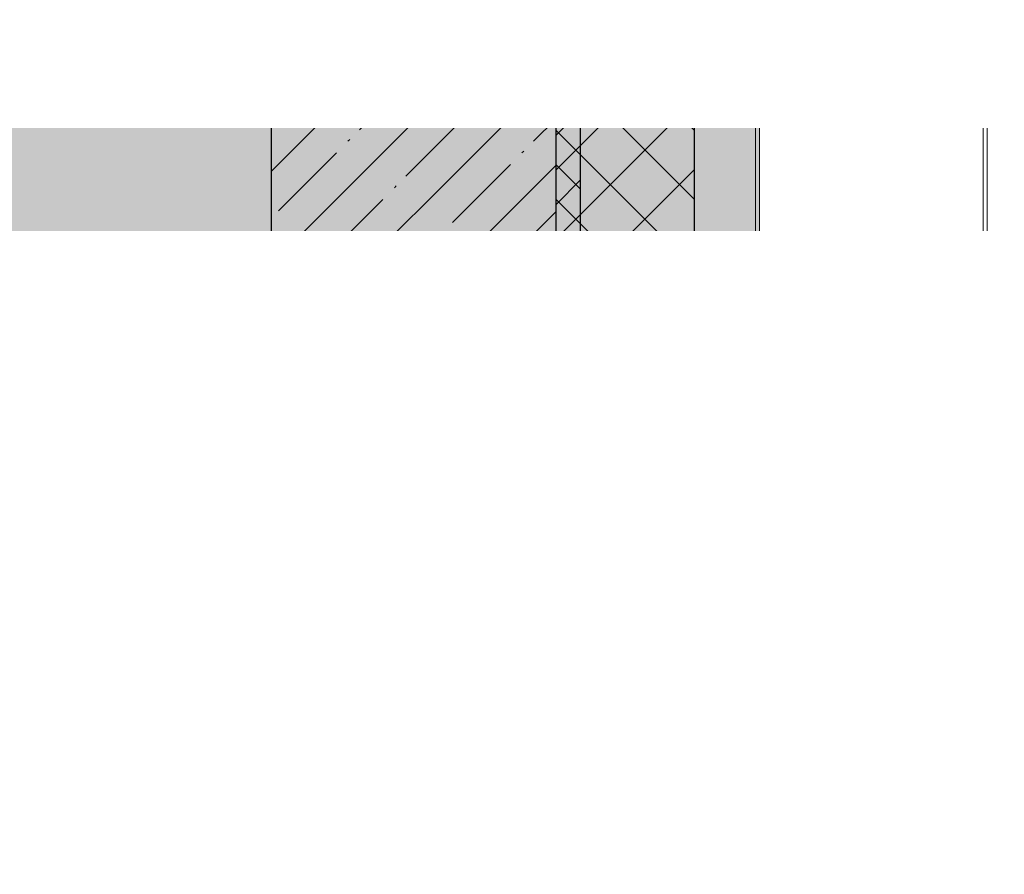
# Model space of a CAD drawing. Header units: millimetres. Extents: x -76220005 to 7466349, y -86687 to 22351.
# Tile 183 of 256: x 72969 to 74179, y -44334 to -43284. Entities that reach past the tile are written whole.
import ezdxf
from ezdxf import colors
from ezdxf.entities.mleader import LeaderData, LeaderLine
from ezdxf.math import Vec2, Vec3

# ---------------------------------------------------------------- set-up
doc = ezdxf.new("R2010")
doc.units = ezdxf.units.MM
doc.linetypes.add('DASHDOT', pattern=[25.4, 12.7, -6.35, 0, -6.35])
for name, color, linetype, lineweight in [('_0', 7, 'Continuous', 13), ('A-200-M_WALL', 7, 'Continuous', 5), ('A-200-M_WALL_PAT', 7, 'Continuous', 5), ('A-214-M_CURT_WALL', 7, 'Continuous', 5), ('A-280-M_COLUMN', 7, 'Continuous', 5), ('S-280-M_COLUMN', 7, 'Continuous', 5), ('Z-060-M_DETAIL', 7, 'Continuous', 5), ('Марки дверей', 7, 'Continuous', 9)]:
    doc.layers.add(name, color=color, linetype=linetype, lineweight=lineweight)
doc.layers.add('dim_razv', color=7, linetype='DASHDOT', lineweight=9, true_color=0x285228)
doc.layers.add('pol', color=7, linetype='Continuous', lineweight=15, true_color=0x55666d)
doc.styles.add('fl_iso paper', font='isocpeur.ttf', dxfattribs={"width": 0.8, "oblique": 10})
doc.styles.add('In tre', font='isocpeur.ttf', dxfattribs={"width": 0.8, "oblique": 10})

# ---------------------------------------------------------------- blocks, each defined once
blk = doc.blocks.new('_DOT')
at = {"color": 0, "linetype": 'ByBlock'}
blk.add_line((-0.5, 0), (-1, 0), dxfattribs=at)
at = {"color": 0, "linetype": 'ByBlock', "const_width": 0.5}
blk.add_lwpolyline([(-0.25, 0, 1), (0.25, 0, 1)], format="xyb", close=True, dxfattribs=at)
blk = doc.blocks.new('Rectangular Mullion - 50Wx250H-2623690-50_AS_Plan_10')
at = {"layer": 'Z-060-M_DETAIL'}
for p, q in [((-25, 65.2), (-25, 250)), ((-25, 250), (0, 250)), ((25, 250), (0, 250)), ((25, 65.2), (25, 250)), ((-23, 237.3), (0, 237.3)), ((-23, 237.3), (-23, 73.6)), ((-14.9, 84), (-14.9, 237.3)), ((23, 237.3), (0, 237.3)), ((14.9, 84), (14.9, 237.3)), ((23, 237.3), (23, 73.6)), ((0, 84), (-23, 84)), ((-0.5, 73.6), (-23, 73.6)), ((0, 84), (23, 84)), ((0.5, 73.6), (23, 73.6)), ((-14, 65.2), (-25, 65.2)), ((-14, 71.3), (-14, 65.2)), ((-10, 71.3), (-14, 71.3)), ((-10, 53), (-10, 71.3)), ((-7, 65.2), (-5.9, 67.3)), ((-7, 65.2), (-7, 54.7)), ((-4.1, 67.3), (-5.9, 67.3)), ((-4.1, 67.3), (-2.9, 65.1)), ((-2.9, 65.1), (-2.9, 54.6)), ((4.1, 67.3), (2.9, 65.1)), ((2.9, 65.1), (2.9, 54.6)), ((4.1, 67.3), (5.9, 67.3)), ((7, 65.2), (5.9, 67.3)), ((7, 65.2), (7, 54.7)), ((10, 71.3), (14, 71.3)), ((10, 53), (10, 71.3)), ((14, 71.3), (14, 65.2)), ((14, 65.2), (25, 65.2)), ((-8.7, 53), (-10, 53)), ((-10, 53), (-10, 17)), ((-8.7, 53), (-7, 54.7)), ((-1.3, 53), (-2.9, 54.6)), ((0, 53), (-1.3, 53)), ((0, 53), (1.3, 53)), ((1.3, 53), (2.9, 54.6)), ((8.7, 53), (7, 54.7)), ((8.7, 53), (10, 53)), ((10, 53), (10, 17)), ((-8.5, 23), (-1.5, 30)), ((-1.5, 30), (0, 30)), ((1.5, 30), (0, 30)), ((8.5, 23), (1.5, 30)), ((-23.8, 14.6), (-25, 14.2)), ((-25, 0), (-25, 14.2)), ((-22.3, 17), (-23.8, 17)), ((-23.8, 17), (-23.8, 14.6)), ((-22.5, 10.6), (-23.8, 14.6)), ((-22.3, 17), (-22.3, 16)), ((-22.3, 16), (-21.3, 16)), ((-19, 17.6), (-21.3, 16)), ((-18.4, 16.6), (-19, 17.6)), ((-7.4, 16.6), (-18.4, 16.6)), ((-12.2, 9), (-12.2, 14.8)), ((-12.2, 14.8), (0, 14.8)), ((-10, 17), (-7.5, 17)), ((-8.5, 18.5), (-8.5, 23)), ((-7.5, 18.5), (-8.5, 18.5)), ((-7.5, 17), (-7.5, 18.5)), ((-7.4, 18), (-7.4, 16.6)), ((-2.6, 18), (-7.4, 18)), ((-2.6, 18), (-2.6, 16.8)), ((-2.6, 16.8), (0, 16.8)), ((2.6, 16.8), (0, 16.8)), ((0, 14.8), (0, 16.8)), ((0, 14.8), (0, 16.8)), ((12.2, 14.8), (0, 14.8)), ((2.6, 18), (2.6, 16.8)), ((2.6, 18), (7.4, 18)), ((7.4, 18), (7.4, 16.6)), ((7.4, 16.6), (18.4, 16.6)), ((7.5, 18.5), (8.5, 18.5)), ((7.5, 17), (7.5, 18.5)), ((10, 17), (7.5, 17)), ((8.5, 18.5), (8.5, 23)), ((12.2, 9), (12.2, 14.8)), ((18.4, 16.6), (19, 17.6)), ((19, 17.6), (21.3, 16)), ((22.3, 16), (21.3, 16)), ((22.3, 17), (22.3, 16)), ((22.3, 17), (23.8, 17)), ((22.5, 10.6), (23.8, 14.6)), ((23.8, 17), (23.8, 14.6)), ((23.8, 14.6), (25, 14.2)), ((25, 0), (25, 14.2)), ((-22.5, 10.6), (-23.7, 9.9)), ((-23.7, 1.3), (-23.7, 9.9)), ((-23.7, 1.3), (-11.8, 1.3)), ((-23.2, 10.2), (-22.5, 8)), ((-22.5, 8), (-22.5, 4.5)), ((-21.3, 4.5), (-22.5, 4.5)), ((-21.3, 4.5), (-21.3, 6.5)), ((-21.3, 6.5), (-14.2, 6.5)), ((-14.2, 6.5), (-14.2, 4.5)), ((-13.2, 4.5), (-14.2, 4.5)), ((-13.2, 4.5), (-12.2, 7.2)), ((-12.7, 7.6), (-11.3, 11.4)), ((-12.7, 7.6), (-11.8, 6.9)), ((-11.8, 1.3), (-11.8, 6.9)), ((-10.5, 11.2), (-11.3, 11.4)), ((-10.5, 1.5), (-10.5, 11.2)), ((-4.8, 1.5), (-10.5, 1.5)), ((0, 8), (-4.8, 8)), ((-4.8, 1.5), (-4.8, 8)), ((0, 0), (0, 8)), ((0, 8), (4.8, 8)), ((0, 0), (0, 8)), ((4.8, 1.5), (4.8, 8)), ((4.8, 1.5), (10.5, 1.5)), ((10.5, 11.2), (11.3, 11.4)), ((10.5, 1.5), (10.5, 11.2)), ((12.7, 7.6), (11.3, 11.4)), ((12.7, 7.6), (11.8, 6.9)), ((11.8, 1.3), (11.8, 6.9)), ((23.7, 1.3), (11.8, 1.3)), ((13.2, 4.5), (12.2, 7.2)), ((13.2, 4.5), (14.2, 4.5)), ((21.3, 6.5), (14.2, 6.5)), ((14.2, 6.5), (14.2, 4.5)), ((21.3, 4.5), (21.3, 6.5)), ((21.3, 4.5), (22.5, 4.5)), ((22.5, 10.6), (23.7, 9.9)), ((23.2, 10.2), (22.5, 8)), ((22.5, 8), (22.5, 4.5)), ((23.7, 1.3), (23.7, 9.9)), ((-25, 0), (0, 0)), ((25, 0), (0, 0))]:
    blk.add_line(p, q, dxfattribs=at)
for centre, start, end in [((-0.5, 73.1), 360, 90), ((0.5, 73.1), 90, 180)]:
    blk.add_arc(centre, 0.5, start, end, dxfattribs=at)
blk = doc.blocks.new('Rectangular Mullion - R_StandardFrame_50Wx250H-3812575-50_AS_Plan_10')
at = {"layer": 'A-214-M_CURT_WALL', "lineweight": 9}
for p, q in [((-50, -250), (-50, 0)), ((-50, 0), (0, 0)), ((0, 0), (0, -250)), ((0, -250), (-50, -250))]:
    blk.add_line(p, q, dxfattribs=at)
blk = doc.blocks.new('Rectangular Mullion - R_StandardFrame_50Wx250H-3548768-50_AS_Plan_10')
at = {"layer": 'A-214-M_CURT_WALL', "lineweight": 9}
for p, q in [((0, 0), (-50, 0)), ((-50, 0), (-50, -17)), ((0, -250), (0, 0)), ((-50, -84), (-50, -250)), ((-50, -250), (0, -250))]:
    blk.add_line(p, q, dxfattribs=at)
blk = doc.blocks.new('RST_AR_KMN_R22_B1_FCD_rvt-1-50_AS_Plan_10')
at = {"layer": 'A-200-M_WALL_PAT'}
h = blk.add_hatch(dxfattribs=at)
h.set_pattern_fill('FP_4', color=256, style=0, pattern_type=2)
h.set_pattern_definition([(45, (0, 0), (-21.213203, 21.213203), []), (135, (0, 0), (-21.213203, -21.213203), [])])
h.paths.add_polyline_path([(37480, 4695), (37480, 5695), (37450, 5695), (37450, 4695)])
h = blk.add_hatch(dxfattribs=at)
h.set_pattern_fill('FP_5', color=256, style=0, pattern_type=2)
h.set_pattern_definition([(45, (0, 0), (-42.42641, 42.42641), []), (135, (0, 0), (-42.42641, -42.42641), [])])
h.paths.add_polyline_path([(37620, 4695), (37620, 5695), (37480, 5695), (37480, 4695), (37527.2, 4695)])
at = {"layer": 'A-200-M_WALL'}
for p, q in [((37450, 5695), (37450, 4695)), ((37480, 5695), (37450, 5695)), ((37695, 5695), (37620, 5695)), ((37700, 5695), (37695, 5695)), ((37695, 4695), (37695, 5695)), ((37700, 4695), (37700, 5695)), ((37450, 4695), (37480, 4695)), ((37620, 4695), (37695, 4695)), ((37695, 4695), (37700, 4695))]:
    blk.add_line(p, q, dxfattribs=at)
at = {"layer": 'A-200-M_WALL', "lineweight": 25}
for p, q in [((37620, 5695), (37480, 5695)), ((37480, 4695), (37480, 5695)), ((37620, 4695), (37620, 5695)), ((37480, 4695), (37620, 4695))]:
    blk.add_line(p, q, dxfattribs=at)
at = {"layer": 'A-280-M_COLUMN', "lineweight": 18}
for p, q in [((37975.1, 5710), (37975.1, 4670)), ((37980.1, 4670), (37980.1, 5710)), ((37975.1, 4675), (37700, 4675)), ((37700, 4675), (37700, 4670)), ((37975.1, 4670), (37975.1, 4675)), ((37700, 4670), (37975.1, 4670)), ((37975.1, 4670), (37980.1, 4670))]:
    blk.add_line(p, q, dxfattribs=at)
at = {"layer": 'A-214-M_CURT_WALL', "lineweight": 5}
for name, p, rotation in [('Rectangular Mullion - R_StandardFrame_50Wx250H-3548768-50_AS_Plan_10', (37700, 5695), 269.9999999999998), ('Rectangular Mullion - 50Wx250H-2623690-50_AS_Plan_10', (37700, 4670), 89.99999999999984)]:
    blk.add_blockref(name, p, dxfattribs=dict(at, rotation=rotation))
at = {"layer": 'A-214-M_CURT_WALL', "lineweight": 5, "extrusion": (0, 0, -1), "rotation": 90.00000000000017}
blk.add_blockref('Rectangular Mullion - R_StandardFrame_50Wx250H-3812575-50_AS_Plan_10', (-37700, 4695), dxfattribs=at)

msp = doc.modelspace()

# ---------------------------------------------------------------- hatches: boundary and pattern name
at = {"layer": '_0', "transparency": 33554534}
h = msp.add_hatch(color=252, dxfattribs=at)
h.dxf.hatch_style = 1
h.paths.add_polyline_path([(17837.9, -49734.4), (25204.6, -19284.4), (73878, -19284.4), (73878, -49734.4)])
h.paths.add_polyline_path([(28728, -40979.4), (28728, -37429.4), (30528, -37429.4), (30528, -30029.4), (28477.6, -30029.4), (28478, -28029.4), (29978, -28029.4), (29978, -27479.4), (32178, -27479.4), (32178, -28029.4), (44478, -28029.4), (44478, -27929.4), (45278, -27929.4), (45278, -27379.4), (47528, -27379.4), (47528, -27929.4), (53578, -27929.4), (53578, -27379.4), (55478, -27379.4), (55478, -27929.4), (64478, -27929.4), (64478, -26229.4), (67788, -26229.4), (67788, -28219.4), (66578, -28219.4), (66578, -30029.4), (62978, -30029.4), (62078, -30029.4), (58678, -30029.4), (58678, -38979.4), (61728, -38979.4), (62978, -38979.4), (66878, -38979.4), (66878, -41429.4), (64488, -41429.4), (64488, -41079.4), (59948, -41079.4), (59948, -41629.4), (57898, -41629.4), (57898, -41079.4), (47038, -41079.4), (47038, -41629.4), (44088, -41629.4), (44088, -40979.4)], flags=16)
at = {"layer": 'S-280-M_COLUMN'}
h = msp.add_hatch(dxfattribs=at)
h.set_pattern_fill('FP_1', color=256, style=0, pattern_type=2)
h.set_pattern_definition([(45, (36177.975, -48979.44), (-57.02463, 57.02463), []), (45, (36235, -48979.44), (-57.02463, 57.02463), [100.806, -20.161, 3.353, -16.808])])
h.paths.add_polyline_path([(73628, -44329.4), (73628, -43229.4), (73278, -43229.4), (73278, -44329.4)])

# ---------------------------------------------------------------- linework, layer by layer
at = {"layer": 'S-280-M_COLUMN', "lineweight": 25}
for p, q in [((73278, -43229.4), (73278, -44329.4)), ((73628, -44329.4), (73628, -43229.4)), ((73278, -44329.4), (73628, -44329.4))]:
    msp.add_line(p, q, dxfattribs=at)

# ---------------------------------------------------------------- block references
at = {"lineweight": 5}
msp.add_blockref('RST_AR_KMN_R22_B1_FCD_rvt-1-50_AS_Plan_10', (36178, -48979.4), dxfattribs=at)

# ---------------------------------------------------------------- next in the draw order: leaders
at = {"layer": 'Марки дверей', "lineweight": -2, "transparency": 33554687}
ml = msp.add_multileader_mtext('Standard', dxfattribs=at)
ml.set_content('\\pxsm1,ql;ГКЛ обшивка толщиной 75 мм \\Pвысотой 2500 мм', color=256, style='fl_iso paper')
ml.set_leader_properties(lineweight=5)
ml.set_arrow_properties(name='DOT')
ml.build(insert=Vec2(0, 0))
ml.multileader.update_dxf_attribs({"has_dogleg": 0, "text_left_attachment_type": 6, "text_right_attachment_type": 6, "dogleg_length": 0.75, "arrow_head_size": 60, "scale": 40})
ctx = ml.context
ctx.base_point, ctx.scale, ctx.char_height, ctx.arrow_head_size, ctx.landing_gap_size, ctx.plane_origin = Vec3(47464.5, -43969.2), 40, 250, 60, 80, Vec3(49476.6, -36789.3)
ctx.left_attachment, ctx.right_attachment = 6, 6
notes = []
notes.append((ctx, [(1, (1, 1, 0), (47434.5, -43969.2), (1, 0), 30, [(0, [(46558, -40854.4)], 0, [])])]))
ctx.mtext.insert, ctx.mtext.width, ctx.mtext.defined_height, ctx.mtext.line_spacing_factor, ctx.mtext.flow_direction = Vec3(47544.5, -43669.2), 4067.72, 979.1, 0.7, 5
ctx.mtext.has_bg_fill, ctx.mtext.bg_color, ctx.mtext.bg_scale_factor, ctx.mtext.bg_transparency, ctx.mtext.use_window_bg_color = 1, -1027028792, 1.5, 0, 1
for ctx, leaders in notes:
    for number, flags, end, landing, length, lines in leaders:
        leader = LeaderData()
        leader.index, (leader.has_last_leader_line, leader.has_dogleg_vector, leader.attachment_direction) = number, flags
        leader.last_leader_point, leader.dogleg_vector, leader.dogleg_length = Vec3(end), Vec3(landing), length
        for number, points, colour, breaks in lines:
            line = LeaderLine()
            line.index, line.vertices, line.color, line.breaks = number, Vec3.list(points), colors.encode_raw_color(colour), breaks
            leader.lines.append(line)
        ctx.leaders.append(leader)

# ---------------------------------------------------------------- next in the draw order: leaders
ml = msp.add_multileader_mtext('Standard', dxfattribs=at)
ml.set_content('\\pxsm1,ql;ГКЛ обшивка толщиной 75 мм \\Pвысотой 2500 мм', color=256, style='fl_iso paper')
ml.set_leader_properties(lineweight=5)
ml.set_arrow_properties(name='DOT')
ml.build(insert=Vec2(0, 0))
ml.multileader.update_dxf_attribs({"has_dogleg": 0, "text_left_attachment_type": 6, "text_right_attachment_type": 6, "dogleg_length": 0.75, "arrow_head_size": 60, "scale": 40})
ctx = ml.context
ctx.base_point, ctx.scale, ctx.char_height, ctx.arrow_head_size, ctx.landing_gap_size, ctx.plane_origin = Vec3(52781.3, -42925.6), 40, 250, 60, 80, Vec3(54793.5, -35745.7)
ctx.left_attachment, ctx.right_attachment = 6, 6
notes = []
notes.append((ctx, [(0, (1, 1, 0), (56850.3, -42925.6), (-1, 0), 30, [(0, [(58284.9, -40854.4)], 0, [])])]))
ctx.mtext.insert, ctx.mtext.width, ctx.mtext.defined_height, ctx.mtext.line_spacing_factor, ctx.mtext.flow_direction = Vec3(52861.3, -42625.6), 4067.72, 979.1, 0.7, 5
ctx.mtext.has_bg_fill, ctx.mtext.bg_color, ctx.mtext.bg_scale_factor, ctx.mtext.bg_transparency, ctx.mtext.use_window_bg_color = 1, -1027028792, 1.5, 0, 1
for ctx, leaders in notes:
    for number, flags, end, landing, length, lines in leaders:
        leader = LeaderData()
        leader.index, (leader.has_last_leader_line, leader.has_dogleg_vector, leader.attachment_direction) = number, flags
        leader.last_leader_point, leader.dogleg_vector, leader.dogleg_length = Vec3(end), Vec3(landing), length
        for number, points, colour, breaks in lines:
            line = LeaderLine()
            line.index, line.vertices, line.color, line.breaks = number, Vec3.list(points), colors.encode_raw_color(colour), breaks
            leader.lines.append(line)
        ctx.leaders.append(leader)

# ---------------------------------------------------------------- next in the draw order: leaders
at = {"layer": 'pol', "color": 0, "linetype": 'ByBlock'}
ml = msp.add_multileader_mtext('Standard', dxfattribs=at)
ml.set_content('Керамогранит под камень^J600х1200 мм', style='In tre')
ml.set_leader_properties()
ml.build(insert=Vec2(0, 0))
ml.multileader.update_dxf_attribs({"text_left_attachment_type": 6, "text_right_attachment_type": 6, "dogleg_length": 1, "arrow_head_size": 0, "scale": 50})
ctx = ml.context
ctx.base_point, ctx.scale, ctx.char_height, ctx.arrow_head_size, ctx.landing_gap_size, ctx.plane_origin = Vec3(61696.2, -43014.8), 50, 200, 0, 4.5, Vec3(68508, -38174.9)
ctx.left_attachment, ctx.right_attachment = 6, 6
notes = []
notes.append((ctx, [(1, (1, 1, 0), (61646.2, -43014.8), (1, 0), 50, [(1, [(60824.2, -40284.7)], 0, [])])]))
ctx.mtext.insert, ctx.mtext.width, ctx.mtext.defined_height, ctx.mtext.flow_direction = Vec3(61700.7, -42774.8), 3092.716, 696.6, 5
ctx.mtext.has_bg_fill, ctx.mtext.bg_color, ctx.mtext.bg_scale_factor, ctx.mtext.bg_transparency, ctx.mtext.use_window_bg_color = 1, -1027028792, 1.5, 0, 1
for ctx, leaders in notes:
    for number, flags, end, landing, length, lines in leaders:
        leader = LeaderData()
        leader.index, (leader.has_last_leader_line, leader.has_dogleg_vector, leader.attachment_direction) = number, flags
        leader.last_leader_point, leader.dogleg_vector, leader.dogleg_length = Vec3(end), Vec3(landing), length
        for number, points, colour, breaks in lines:
            line = LeaderLine()
            line.index, line.vertices, line.color, line.breaks = number, Vec3.list(points), colors.encode_raw_color(colour), breaks
            leader.lines.append(line)
        ctx.leaders.append(leader)

# ---------------------------------------------------------------- next in the draw order: leaders
at = {"layer": 'dim_razv', "color": 0, "linetype": 'ByBlock'}
ml = msp.add_multileader_mtext('Standard', dxfattribs=at)
ml.set_content('Отделка над дверным проемаом - дверным добором', style='In tre')
ml.set_leader_properties()
ml.build(insert=Vec2(0, 0))
ml.multileader.update_dxf_attribs({"text_left_attachment_type": 6, "text_right_attachment_type": 6, "dogleg_length": 1, "arrow_head_size": 0, "scale": 50})
ctx = ml.context
ctx.base_point, ctx.scale, ctx.char_height, ctx.arrow_head_size, ctx.landing_gap_size, ctx.plane_origin = Vec3(57842.1, -44040.5), 50, 200, 0, 4.5, Vec3(64653.9, -39200.5)
ctx.left_attachment, ctx.right_attachment = 6, 6
notes = []
notes.append((ctx, [(0, (1, 1, 0), (60892.6, -44040.5), (-1, 0), 50, [(1, [(61044.3, -40674.5)], 0, [])])]))
ctx.mtext.insert, ctx.mtext.width, ctx.mtext.defined_height, ctx.mtext.flow_direction = Vec3(57846.6, -43780.5), 3092.716, 696.6, 5
ctx.mtext.has_bg_fill, ctx.mtext.bg_color, ctx.mtext.bg_scale_factor, ctx.mtext.bg_transparency, ctx.mtext.use_window_bg_color = 1, -1027028792, 1.5, 0, 1
for ctx, leaders in notes:
    for number, flags, end, landing, length, lines in leaders:
        leader = LeaderData()
        leader.index, (leader.has_last_leader_line, leader.has_dogleg_vector, leader.attachment_direction) = number, flags
        leader.last_leader_point, leader.dogleg_vector, leader.dogleg_length = Vec3(end), Vec3(landing), length
        for number, points, colour, breaks in lines:
            line = LeaderLine()
            line.index, line.vertices, line.color, line.breaks = number, Vec3.list(points), colors.encode_raw_color(colour), breaks
            leader.lines.append(line)
        ctx.leaders.append(leader)

doc.saveas('drawing.dxf')
